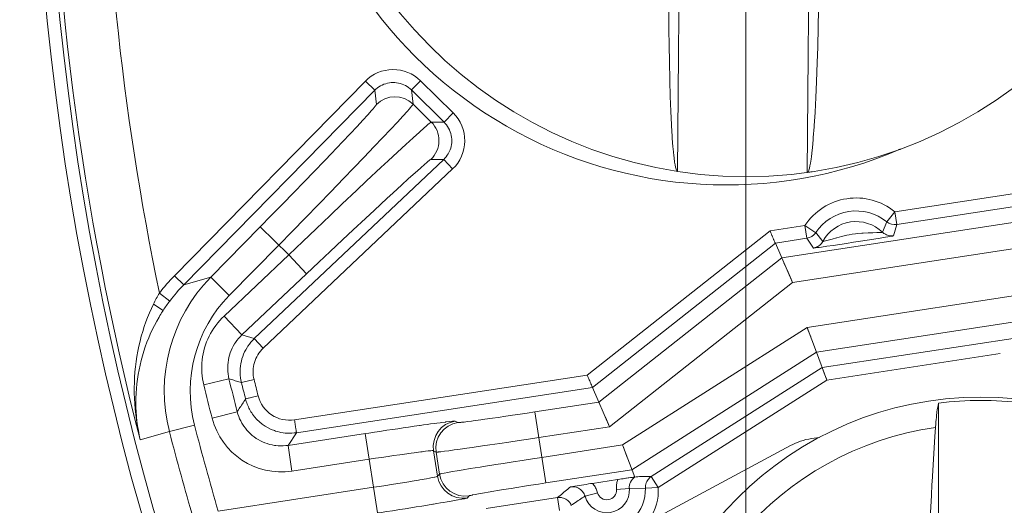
# Model space of a CAD drawing. Header units: inches. Extents: x 0 to 210, y -297 to 0.
# Tile 11 of 76: x 77.94 to 85.53, y -209.43 to -205.69. Entities that reach past the tile are written whole.
import ezdxf

# ---------------------------------------------------------------- set-up
doc = ezdxf.new("R2010")
doc.units = ezdxf.units.IN
doc.header["$MEASUREMENT"] = 0
doc.layers.add('Lag 4', color=7, linetype='Continuous')

msp = doc.modelspace()

# ---------------------------------------------------------------- linework, layer by layer
at = {"layer": 'Lag 4', "color": 7, "lineweight": 13, "true_color": 0xffffff}
msp.add_lwpolyline([(83.5343, -204.4452), (83.5343, -236.3732)], dxfattribs=at)
at = {"layer": 'Lag 4', "color": 7, "lineweight": 9, "true_color": 0xffffff}
for points in [[(83.0243, -204.7413), (83.008, -206.8548)], [(84.008, -206.8625), (84.0243, -204.749)], [(83.008, -206.8548), (83.0059, -206.8539), (83.0041, -206.8523), (83.0022, -206.8497), (83.0003, -206.8461), (82.9973, -206.8385), (82.9965, -206.8361), (82.9928, -206.8229), (82.9927, -206.8223), (82.989, -206.8049), (82.9854, -206.7839), (82.9808, -206.7508), (82.9785, -206.7311), (82.9735, -206.6814), (82.972, -206.6647), (82.9669, -206.5991), (82.9659, -206.5852), (82.9609, -206.5019), (82.9605, -206.4935), (82.9557, -206.393), (82.9555, -206.3905), (82.9513, -206.2774), (82.9477, -206.1552), (82.9444, -206.0058), (82.9426, -205.8885), (82.9413, -205.7567), (82.9405, -205.6009)], [(84.0948, -205.6098), (84.0922, -205.7415), (84.0883, -205.8973), (84.0847, -206.0145), (84.0791, -206.1639), (84.0736, -206.286), (84.0676, -206.3991), (84.0675, -206.4015), (84.0611, -206.5019), (84.0606, -206.5103), (84.0542, -206.5936), (84.0531, -206.6075), (84.047, -206.673), (84.0452, -206.6897), (84.0394, -206.7393), (84.0368, -206.759), (84.0317, -206.7919), (84.0278, -206.8129), (84.0238, -206.8303), (84.0237, -206.8308), (84.0199, -206.8439), (84.019, -206.8464), (84.0159, -206.8539), (84.0139, -206.8575), (84.0119, -206.8601), (84.0101, -206.8617), (84.008, -206.8625)], [(80.9556, -206.2272), (81.0257, -206.1559)], [(81.0257, -206.1559), (81.2778, -206.4036)], [(79.1292, -207.6578), (80.6015, -206.1596)], [(79.2003, -207.7281), (80.6728, -206.2297)], [(80.6015, -206.1596), (80.6728, -206.2297)], [(80.9556, -206.2272), (80.9453, -206.2178), (80.9342, -206.2091), (80.9222, -206.201), (80.9095, -206.1937), (80.8976, -206.1879), (80.8839, -206.1823), (80.8699, -206.1777), (80.8558, -206.1742), (80.8417, -206.1717), (80.8276, -206.1702), (80.8137, -206.1698), (80.7998, -206.1705), (80.7858, -206.1722), (80.7717, -206.1749), (80.7576, -206.1787), (80.7437, -206.1835), (80.7302, -206.1893), (80.7184, -206.1953), (80.7058, -206.2029), (80.6939, -206.2111), (80.6829, -206.2201), (80.6728, -206.2297)], [(80.6859, -206.3389), (80.6728, -206.2297)], [(80.9556, -206.2272), (80.9687, -206.3364)], [(80.9556, -206.2272), (81.2077, -206.4749)], [(79.7908, -207.2817), (79.8758, -207.1951), (79.9667, -207.1021), (80.0448, -207.0219), (80.1354, -206.9286), (80.2002, -206.8616), (80.2904, -206.7679), (80.3362, -206.7202), (80.426, -206.626), (80.4848, -206.5639), (80.5369, -206.5083), (80.5818, -206.4599), (80.6191, -206.4192), (80.6484, -206.3864), (80.6599, -206.3731), (80.6694, -206.362), (80.6767, -206.353), (80.6819, -206.3461), (80.685, -206.3414), (80.6857, -206.3403), (80.6859, -206.3389)], [(80.9687, -206.3364), (80.9683, -206.338), (80.9676, -206.3392), (80.9639, -206.3445), (80.9578, -206.3523), (80.9492, -206.3626), (80.9382, -206.3754), (80.9247, -206.3906), (80.8907, -206.4282), (80.8475, -206.475), (80.7955, -206.5306), (80.7351, -206.5946), (80.6671, -206.6661), (80.5919, -206.7447), (80.5103, -206.8296), (80.4357, -206.907), (80.3313, -207.0147), (80.2412, -207.1074), (80.1364, -207.2148), (80.0385, -207.3148), (79.9334, -207.4219)], [(81.1087, -206.474), (80.9687, -206.3364)], [(81.2778, -206.4036), (81.2077, -206.4749)], [(81.1087, -206.474), (81.1071, -206.4746), (81.106, -206.4753), (81.1008, -206.4791), (81.0931, -206.4853), (81.0828, -206.494), (81.0701, -206.5051), (81.0549, -206.5186), (81.0171, -206.5526), (80.9699, -206.5955), (80.9137, -206.647), (80.8489, -206.7066), (80.7763, -206.7737), (80.7202, -206.8257), (80.6105, -206.9282), (80.5321, -207.0019), (80.423, -207.105), (80.3292, -207.194), (80.2205, -207.2975), (80.1192, -207.394), (80.0105, -207.4976)], [(81.1087, -206.474), (81.2077, -206.4749)], [(81.2049, -206.7629), (81.2146, -206.753), (81.2238, -206.7422), (81.2323, -206.7305), (81.2401, -206.7181), (81.247, -206.705), (81.248, -206.703), (81.2538, -206.6894), (81.2586, -206.6755), (81.2624, -206.6615), (81.2652, -206.6474), (81.2669, -206.6334), (81.2675, -206.6195), (81.2671, -206.6056), (81.2657, -206.5916), (81.2632, -206.5774), (81.2597, -206.5633), (81.2551, -206.5494), (81.2496, -206.5357), (81.2486, -206.5336), (81.242, -206.5204), (81.2345, -206.5079), (81.2262, -206.496), (81.2172, -206.485), (81.2077, -206.4749)], [(84.7122, -206.6877), (84.7158, -206.6862)], [(84.7122, -206.6877), (84.7145, -206.6867)], [(84.7127, -206.6887), (84.7178, -206.6865)], [(84.7128, -206.6875), (84.7174, -206.6856)], [(84.72, -206.685), (84.7228, -206.6837)], [(84.7202, -206.6855), (84.7261, -206.683)], [(84.7228, -206.684), (84.726, -206.6826)], [(81.2049, -206.7629), (79.745, -208.143)], [(81.1059, -206.7619), (81.1045, -206.7624), (81.1035, -206.763), (81.0988, -206.7662), (81.092, -206.7715), (81.0829, -206.7788), (81.0717, -206.7883), (81.0583, -206.7998), (81.0251, -206.8288), (80.9838, -206.8657), (80.9347, -206.91), (80.8783, -206.9614), (80.8151, -207.0194), (80.7664, -207.0643), (80.6708, -207.1527), (80.6025, -207.2162), (80.5073, -207.3051), (80.4255, -207.3816), (80.3306, -207.4707), (80.2423, -207.5538), (80.1476, -207.6432)], [(81.2049, -206.7629), (81.1059, -206.7619)], [(81.2049, -206.7629), (81.2736, -206.8356)], [(81.2736, -206.8356), (79.8139, -208.2155)], [(84.6828, -207.165), (86.7311, -206.8516)], [(84.6979, -207.2638), (86.6474, -206.9655)], [(85.9286, -207.1957), (83.8112, -207.5197)], [(84.6198, -207.2426), (84.6828, -207.165)], [(84.6979, -207.2638), (84.6828, -207.165)], [(79.7908, -207.2817), (79.4091, -207.6701)], [(79.7908, -207.2817), (80.0105, -207.4976)], [(83.7211, -207.3122), (83.9896, -207.2711)], [(83.9896, -207.2711), (84.0047, -207.3699)], [(83.9896, -207.2711), (84.0727, -207.3266)], [(84.5876, -207.3233), (84.6198, -207.2426)], [(84.6979, -207.2638), (84.6724, -207.3504)], [(82.3106, -208.4243), (83.7211, -207.3122)], [(83.7211, -207.3122), (83.724, -207.319), (83.728, -207.3286), (83.7319, -207.3382), (83.7357, -207.3478), (83.7364, -207.3497), (83.7402, -207.3594), (83.7439, -207.369), (83.7478, -207.3786), (83.7488, -207.3811), (83.753, -207.3905), (83.7574, -207.3994), (83.7584, -207.4013), (83.7608, -207.405), (83.7612, -207.4054), (83.7623, -207.407)], [(84.0047, -207.3699), (83.7623, -207.407)], [(84.0549, -207.4449), (84.0047, -207.3699)], [(84.6724, -207.3504), (84.672, -207.3507), (84.6719, -207.3507), (84.6705, -207.3511), (84.6682, -207.3517), (84.665, -207.3523), (84.656, -207.3541), (84.6438, -207.3563), (84.6287, -207.3589), (84.611, -207.3619), (84.5692, -207.3688), (84.5214, -207.3764), (84.4703, -207.3845), (84.4175, -207.3926), (84.3641, -207.4008), (84.3108, -207.409), (84.258, -207.4169), (84.2067, -207.4246), (84.1589, -207.4315), (84.117, -207.4375), (84.0991, -207.4399), (84.0839, -207.4419), (84.0716, -207.4435), (84.0626, -207.4445), (84.0593, -207.4448), (84.0569, -207.445), (84.0555, -207.445), (84.0554, -207.445), (84.0549, -207.4449)], [(84.0729, -207.3263), (84.1277, -207.3937)], [(84.1277, -207.3937), (84.1283, -207.3939), (84.1291, -207.3936), (84.1317, -207.393), (84.1329, -207.3929), (84.1373, -207.3919), (84.139, -207.3915), (84.1473, -207.3895), (84.1577, -207.3869), (84.1699, -207.3837), (84.199, -207.3757), (84.2333, -207.366), (84.2354, -207.3654), (84.2713, -207.3557), (84.2828, -207.3529), (84.3122, -207.3461), (84.3296, -207.3425), (84.3546, -207.3382), (84.3798, -207.3348), (84.3974, -207.333), (84.4276, -207.3307), (84.4393, -207.33), (84.4766, -207.3285), (84.4787, -207.3285), (84.5143, -207.3275), (84.5444, -207.3263), (84.557, -207.3258), (84.5676, -207.3252), (84.5762, -207.3246), (84.578, -207.3245), (84.5824, -207.3241), (84.5836, -207.3239), (84.5863, -207.3237), (84.5871, -207.3237), (84.5876, -207.3233)], [(84.5877, -207.3234), (84.5907, -207.3261), (84.5978, -207.3317), (84.6054, -207.3367), (84.6098, -207.3392), (84.6182, -207.3431), (84.6269, -207.3463), (84.6359, -207.3488), (84.645, -207.3505), (84.6542, -207.3513), (84.6633, -207.3513), (84.6724, -207.3504)], [(79.9334, -207.4219), (79.5518, -207.8103)], [(82.3518, -208.5192), (83.7623, -207.407)], [(83.8936, -207.7094), (83.7623, -207.407)], [(85.9588, -207.3933), (83.8936, -207.7094)], [(84.055, -207.4449), (84.0598, -207.444), (84.0686, -207.4417), (84.0771, -207.4385), (84.0809, -207.4368), (84.0891, -207.4325), (84.0969, -207.4275), (84.1043, -207.4219), (84.1111, -207.4156), (84.1173, -207.4088), (84.1229, -207.4015), (84.1276, -207.3938)], [(79.5115, -207.9694), (80.0105, -207.4976)], [(80.0105, -207.4976), (80.1479, -207.643)], [(83.8112, -207.5197), (82.4007, -208.6318)], [(83.8139, -207.526), (83.8119, -207.5214), (83.8111, -207.5198)], [(83.843, -207.5928), (83.8277, -207.5579)], [(79.2003, -207.7281), (79.1292, -207.6578)], [(79.2003, -207.7281), (79.4091, -207.6701)], [(79.5518, -207.8103), (79.4091, -207.6701)], [(79.6489, -208.1147), (80.1476, -207.6432)], [(83.8936, -207.7094), (83.8828, -207.6841), (83.8519, -207.6135)], [(79.2003, -207.7281), (79.1991, -207.7268)], [(83.8936, -207.7094), (82.4831, -208.8216)], [(84.0062, -208.0561), (86.0132, -207.749)], [(79.0927, -207.853), (79.013, -207.7928)], [(78.8653, -208.9217), (78.8585, -208.8925), (78.85, -208.8517), (78.8425, -208.8107), (78.836, -208.7696), (78.8306, -208.7284), (78.8263, -208.6872), (78.8229, -208.6459), (78.8207, -208.6046), (78.8194, -208.5634), (78.8193, -208.5223), (78.8201, -208.4814), (78.822, -208.4406), (78.825, -208.4), (78.825, -208.3998), (78.829, -208.3595), (78.834, -208.3194), (78.8399, -208.2796), (78.8469, -208.2402), (78.8549, -208.2012), (78.8638, -208.1627), (78.8737, -208.1247), (78.8845, -208.0873), (78.8962, -208.0505), (78.9088, -208.0143), (78.9223, -207.9788), (78.9366, -207.944), (78.9517, -207.9099), (78.9676, -207.8765)], [(79.0423, -207.925), (78.9677, -207.8765)], [(79.0103, -207.9768), (78.9922, -208.0087), (78.975, -208.0412), (78.9586, -208.0744), (78.9432, -208.108), (78.9312, -208.136), (78.9175, -208.1705), (78.9047, -208.2053), (78.8929, -208.2405), (78.8822, -208.2759), (78.8725, -208.3115), (78.8638, -208.3473), (78.8562, -208.3832), (78.8496, -208.4192), (78.844, -208.4552), (78.8395, -208.4914), (78.8361, -208.5277), (78.8336, -208.5642), (78.8322, -208.6008), (78.8319, -208.6375), (78.8326, -208.6742), (78.834, -208.706), (78.8367, -208.7425), (78.8403, -208.7789), (78.8451, -208.815), (78.8508, -208.8509), (78.8575, -208.8864), (78.8652, -208.9216)], [(79.0423, -207.925), (79.0367, -207.9337)], [(79.5115, -207.9694), (79.4947, -207.986), (79.4785, -208.0034), (79.463, -208.0217), (79.4482, -208.0407), (79.4343, -208.0605), (79.4331, -208.0622), (79.42, -208.0826), (79.4079, -208.1035), (79.3966, -208.1249), (79.3864, -208.1466), (79.3772, -208.1687), (79.369, -208.1909), (79.3618, -208.2134), (79.3556, -208.2361), (79.3504, -208.2593), (79.3462, -208.2828), (79.343, -208.3066), (79.3408, -208.3307), (79.3397, -208.3548), (79.3396, -208.379), (79.3396, -208.3812), (79.3407, -208.4053), (79.3428, -208.4293), (79.3459, -208.4531), (79.35, -208.4765), (79.3551, -208.4996)], [(79.6489, -208.1147), (79.5115, -207.9694)], [(84.0781, -208.2474), (86.0435, -207.9467)], [(79.6489, -208.1147), (79.6355, -208.128), (79.6229, -208.1422), (79.6109, -208.1571), (79.5996, -208.1728), (79.5927, -208.1835), (79.5829, -208.2001), (79.574, -208.2172), (79.5662, -208.2346), (79.5593, -208.2523), (79.5535, -208.2702), (79.5487, -208.2884), (79.5449, -208.307), (79.5421, -208.3259), (79.5402, -208.345), (79.5395, -208.3643), (79.5395, -208.377), (79.5405, -208.3963), (79.5424, -208.4153), (79.5454, -208.4341), (79.5494, -208.4525)], [(79.6489, -208.1147), (79.745, -208.143)], [(82.5841, -208.9621), (84.0062, -208.0561)], [(84.0062, -208.0561), (84.0158, -208.0813)], [(84.0062, -208.0561), (84.078, -208.2474)], [(84.0158, -208.0813), (84.0339, -208.1299)], [(85.7474, -208.1178), (84.1228, -208.3664)], [(79.7451, -208.143), (79.7317, -208.1563), (79.719, -208.1705), (79.707, -208.1854), (79.6958, -208.2011), (79.6889, -208.2118), (79.6791, -208.2284), (79.6702, -208.2455), (79.6624, -208.2629), (79.6555, -208.2806), (79.6497, -208.2985), (79.6449, -208.3167), (79.6411, -208.3352), (79.6382, -208.3542), (79.6364, -208.3733), (79.6356, -208.3926), (79.6357, -208.4053), (79.6366, -208.4246), (79.6386, -208.4436), (79.6416, -208.4624), (79.6456, -208.4808)], [(79.745, -208.143), (79.8139, -208.2155)], [(79.8139, -208.2155), (79.8027, -208.2268), (79.7921, -208.2389), (79.7822, -208.2518), (79.7805, -208.2544), (79.7716, -208.2681), (79.7636, -208.2823), (79.7566, -208.2968), (79.7506, -208.3117), (79.7456, -208.3268), (79.7416, -208.3422), (79.7386, -208.358), (79.7366, -208.3741), (79.7357, -208.3903), (79.7357, -208.4066), (79.7359, -208.4097), (79.7372, -208.4259), (79.7395, -208.4418), (79.7428, -208.4574)], [(82.656, -209.1534), (84.0781, -208.2474)], [(84.0756, -208.2409), (84.0774, -208.2457), (84.078, -208.2474)], [(84.0781, -208.2474), (84.1587, -208.462)], [(85.4938, -208.2577), (84.1587, -208.462)], [(80.0547, -208.7688), (82.3106, -208.4243)], [(82.3518, -208.5192), (82.3496, -208.5138), (82.3487, -208.5113), (82.3479, -208.5092), (82.3439, -208.4997), (82.3397, -208.4902), (82.3388, -208.4881), (82.3346, -208.4787), (82.3303, -208.4692), (82.3262, -208.4598), (82.3231, -208.4528), (82.3189, -208.4433), (82.3148, -208.4338), (82.3106, -208.4243)], [(84.1228, -208.3664), (82.8054, -209.2056)], [(84.1275, -208.3789), (84.1233, -208.3679), (84.1227, -208.3664)], [(84.1465, -208.429), (84.1354, -208.4002), (84.1311, -208.3884)], [(84.1587, -208.462), (84.1526, -208.4452), (84.1465, -208.429)], [(79.3551, -208.4996), (79.5493, -208.4521)], [(79.6456, -208.4808), (79.636, -208.478), (79.6264, -208.4752), (79.6167, -208.4723), (79.6071, -208.4695), (79.5975, -208.4667), (79.5879, -208.4638), (79.5783, -208.461), (79.5687, -208.4582), (79.559, -208.4553), (79.5494, -208.4525)], [(79.6457, -208.4812), (79.7428, -208.4574)], [(84.1587, -208.462), (82.8592, -209.2899)], [(79.6774, -208.6077), (79.7742, -208.5829)], [(80.0694, -208.8677), (82.3518, -208.5192)], [(82.4831, -208.8216), (82.3518, -208.5192)], [(79.6132, -208.7065), (79.6165, -208.7014), (79.6228, -208.6915), (79.6292, -208.6816), (79.6339, -208.6744), (79.6404, -208.6646), (79.6469, -208.6548), (79.6533, -208.645), (79.6582, -208.6375), (79.6646, -208.6275), (79.671, -208.6176), (79.6774, -208.6077)], [(79.6774, -208.6077), (79.6788, -208.6074)], [(79.6904, -208.6044), (79.7119, -208.5988)], [(82.4007, -208.6318), (81.9081, -208.7071)], [(82.4035, -208.6382), (82.4015, -208.6336), (82.4009, -208.6318)], [(84.9961, -208.8269), (84.9964, -208.8223), (84.9979, -208.8034), (84.9994, -208.7846), (85.0012, -208.7658), (85.0027, -208.751), (85.0047, -208.7322), (85.007, -208.7134), (85.0076, -208.7085), (85.0103, -208.6897), (85.0134, -208.6711), (85.0165, -208.6551), (85.0202, -208.6396)], [(85.0202, -208.6396), (85.0202, -210.2475)], [(79.6132, -208.7065), (79.4195, -208.7564)], [(79.6132, -208.7065), (79.6183, -208.7243), (79.6245, -208.742), (79.6317, -208.7595), (79.64, -208.7769), (79.6493, -208.7939), (79.654, -208.8018), (79.6647, -208.8181), (79.6762, -208.8338), (79.6885, -208.8489), (79.7015, -208.8631), (79.7152, -208.8765), (79.7294, -208.889), (79.7441, -208.9006), (79.7592, -208.9112), (79.7749, -208.921), (79.7914, -208.93), (79.8085, -208.9381), (79.8261, -208.9454), (79.8444, -208.9518), (79.863, -208.9572), (79.8819, -208.9616), (79.9011, -208.965), (79.9104, -208.9663), (79.9297, -208.9681), (79.9489, -208.9689), (79.9679, -208.9687), (79.9866, -208.9674), (80.0049, -208.9651)], [(81.3139, -208.7895), (81.3155, -208.7899), (81.3178, -208.7897), (81.3243, -208.7892), (81.3273, -208.789), (81.3377, -208.7881), (81.3422, -208.7876), (81.3624, -208.7852), (81.3878, -208.7821), (81.4181, -208.7782), (81.4326, -208.7763), (81.4921, -208.7681), (81.5222, -208.7639), (81.5816, -208.7555), (81.624, -208.7494), (81.6834, -208.7407), (81.7344, -208.7332), (81.7938, -208.7244), (81.8488, -208.7161), (81.9081, -208.7071)], [(81.9919, -209.255), (81.9082, -208.7071)], [(79.0904, -208.8589), (79.284, -208.8089)], [(80.0694, -208.8677), (80.069, -208.8635), (80.0683, -208.8597), (80.068, -208.858), (80.0664, -208.8481), (80.0651, -208.8382), (80.0648, -208.8359), (80.0634, -208.826), (80.0618, -208.8161), (80.0603, -208.8062), (80.0591, -208.7984), (80.0576, -208.7886), (80.0561, -208.7787), (80.0547, -208.7688)], [(80.6008, -208.8742), (80.6286, -208.8699), (80.6703, -208.8636), (80.7121, -208.8573), (80.7259, -208.8552), (80.7676, -208.849), (80.8093, -208.8428), (80.8511, -208.8366), (80.8928, -208.8305), (80.9346, -208.8244), (80.9763, -208.8184), (81.0181, -208.8125)], [(81.0181, -208.8125), (81.0228, -208.8118), (81.0504, -208.8079), (81.0779, -208.804), (81.1041, -208.8004), (81.1317, -208.7967), (81.1511, -208.794), (81.1787, -208.7904), (81.1907, -208.7888), (81.2183, -208.7853), (81.2223, -208.7848), (81.25, -208.7815), (81.2733, -208.779), (81.2818, -208.7782), (81.2881, -208.7778), (81.2922, -208.7778), (81.2928, -208.7778), (81.2941, -208.778)], [(81.2941, -208.778), (81.3139, -208.7895)], [(82.472, -208.7965), (82.4512, -208.7481)], [(82.4831, -208.8216), (82.472, -208.7965)], [(78.8652, -208.9216), (79.0904, -208.8589)], [(79.9002, -208.8517), (79.9084, -208.8545), (79.9248, -208.8594), (79.9415, -208.8635), (79.9497, -208.8652), (79.9666, -208.8681), (79.9837, -208.8701), (80.0009, -208.8713), (80.0181, -208.8716), (80.0353, -208.8711), (80.0524, -208.8698), (80.0694, -208.8677)], [(80.0694, -208.8677), (80.0049, -208.9652)], [(80.6008, -208.8742), (80.0049, -208.9652)], [(80.6007, -208.8742), (80.6943, -209.4861)], [(82.4831, -208.8216), (81.9383, -208.9047)], [(84.9961, -208.8269), (84.9912, -208.8959), (84.9853, -208.9833), (84.9798, -209.0708), (84.9746, -209.1582), (84.9697, -209.2457), (84.9687, -209.2642), (84.9642, -209.3517), (84.9599, -209.4392), (84.9559, -209.5267), (84.9521, -209.6143), (84.9486, -209.7018)], [(80.0351, -209.1628), (80.0049, -208.9652)], [(81.1464, -209.0174), (81.1478, -209.0175), (81.1481, -209.0175), (81.1516, -209.0174), (81.1615, -209.0165), (81.1642, -209.0162), (81.184, -209.0139), (81.2109, -209.0105), (81.2447, -209.0061), (81.285, -209.0006), (81.3315, -208.9942), (81.3837, -208.9868), (81.4239, -208.9811), (81.503, -208.9696), (81.5596, -208.9614), (81.6387, -208.9497), (81.7067, -208.9396), (81.7858, -208.9278), (81.8592, -208.9167), (81.9383, -208.9047)], [(81.9617, -209.0573), (82.5841, -208.9621)], [(82.5841, -208.9621), (82.6771, -209.2095)], [(82.5841, -208.9621), (82.5933, -208.9871), (82.62, -209.0576)], [(84.1026, -208.9034), (84.04, -208.9129)], [(81.1266, -209.006), (81.1253, -209.0055), (81.1233, -209.0055), (81.1168, -209.0058), (81.1153, -209.0058), (81.1061, -209.0064), (81.1029, -209.0068), (81.086, -209.0084), (81.0649, -209.0108), (81.0396, -209.0139), (81.0275, -209.0154), (80.9779, -209.0219), (80.9528, -209.0252), (80.9032, -209.0321), (80.8678, -209.0371), (80.8183, -209.0441), (80.7758, -209.0503), (80.7263, -209.0576), (80.6804, -209.0644), (80.6309, -209.0719)], [(81.1568, -209.2033), (81.1266, -209.006)], [(81.1464, -209.0174), (81.1266, -209.006)], [(81.1464, -209.0174), (81.1723, -209.1865)], [(83.8777, -208.967), (82.809, -209.5426)], [(80.6309, -209.0719), (80.0351, -209.1628)], [(81.9617, -209.0573), (81.8883, -209.0686), (81.8092, -209.0809), (81.7414, -209.0915), (81.6623, -209.1039), (81.6058, -209.1128), (81.5268, -209.1254), (81.4867, -209.1318), (81.4078, -209.1446), (81.3558, -209.1531), (81.3095, -209.1608), (81.2695, -209.1677), (81.2359, -209.1735), (81.2092, -209.1784), (81.1896, -209.1822), (81.1825, -209.1837), (81.1772, -209.1849), (81.1738, -209.1858), (81.1735, -209.1859), (81.1723, -209.1865)], [(81.1568, -209.2033), (81.1723, -209.1865)], [(81.9919, -209.255), (82.656, -209.1534)], [(82.6553, -209.1515), (82.656, -209.1534)], [(80.6641, -209.2884), (80.7098, -209.2813), (80.7592, -209.2736), (80.8015, -209.2669), (80.8509, -209.259), (80.8863, -209.2533), (80.9357, -209.2452), (80.9608, -209.241), (81.0101, -209.2326), (81.0218, -209.2306), (81.0711, -209.2218), (81.0959, -209.2172), (81.1168, -209.2131), (81.1335, -209.2097), (81.1368, -209.209), (81.1458, -209.2068), (81.1476, -209.2063), (81.1537, -209.2047), (81.1557, -209.2042), (81.1568, -209.2033)], [(81.9919, -209.255), (81.9369, -209.2635), (81.8776, -209.2727), (81.8267, -209.2806), (81.7674, -209.29), (81.7251, -209.2967), (81.6659, -209.3063), (81.6358, -209.3112), (81.5766, -209.321), (81.5621, -209.3234), (81.503, -209.3335), (81.4729, -209.3388), (81.4478, -209.3434), (81.4278, -209.3472), (81.4234, -209.3481), (81.4131, -209.3503), (81.4102, -209.351), (81.4039, -209.3525), (81.4016, -209.353), (81.4002, -209.3539)], [(82.3532, -209.2577), (82.3378, -209.2601), (82.3208, -209.2627), (82.3037, -209.2654), (82.3021, -209.2656), (82.2851, -209.2684), (82.268, -209.2711), (82.251, -209.2739), (82.234, -209.2766), (82.217, -209.2795), (82.2, -209.2823), (82.183, -209.2851)], [(82.5458, -209.2282), (82.3532, -209.2577)], [(82.3532, -209.2577), (82.3582, -209.2641), (82.363, -209.2708), (82.3675, -209.2777), (82.3717, -209.2848), (82.3757, -209.292), (82.3793, -209.2994), (82.3826, -209.3069), (82.3857, -209.3146), (82.3884, -209.3223), (82.3907, -209.3302)], [(82.5364, -209.3049), (82.536, -209.2972), (82.5359, -209.2894), (82.5361, -209.2816), (82.5366, -209.2739), (82.5374, -209.2661), (82.5385, -209.2584), (82.5399, -209.2507), (82.5416, -209.2431), (82.5436, -209.2356), (82.5458, -209.2282)], [(82.5458, -209.2282), (82.5495, -209.2276), (82.5626, -209.2256), (82.5757, -209.2237), (82.5889, -209.2217), (82.5959, -209.2207), (82.609, -209.2188), (82.6146, -209.2179), (82.6278, -209.2161), (82.6318, -209.2155), (82.6449, -209.2136), (82.6469, -209.2133), (82.66, -209.2115), (82.6664, -209.2107), (82.6717, -209.21), (82.6723, -209.21), (82.6755, -209.2096), (82.676, -209.2095), (82.6771, -209.2095)], [(82.6781, -209.2089), (82.6877, -209.2078), (82.7004, -209.2067), (82.7131, -209.206), (82.7183, -209.2059), (82.731, -209.2058), (82.7438, -209.206), (82.7545, -209.206), (82.7672, -209.206), (82.78, -209.2058), (82.7927, -209.2057), (82.8054, -209.2056)], [(82.8052, -209.2052), (82.7971, -209.211), (82.7895, -209.2178), (82.7879, -209.2194), (82.7811, -209.2271), (82.7753, -209.2354), (82.7703, -209.2441), (82.7663, -209.2532), (82.7632, -209.2629), (82.761, -209.273), (82.7599, -209.2834), (82.7598, -209.2848), (82.7598, -209.2952)], [(82.8592, -209.2899), (82.8054, -209.2056)], [(79.4667, -209.4716), (80.6641, -209.2884)], [(82.183, -209.2851), (82.1728, -209.2933), (82.1627, -209.3015), (82.1525, -209.3097), (82.1424, -209.3179), (82.1322, -209.3261), (82.1221, -209.3343), (82.1119, -209.3425), (82.1018, -209.3507), (82.0916, -209.3589), (82.0815, -209.3671)], [(82.2944, -209.357), (82.2913, -209.3477), (82.2871, -209.3384), (82.2819, -209.3295), (82.2811, -209.3284), (82.2749, -209.32), (82.268, -209.3125), (82.2604, -209.3057), (82.2524, -209.2999), (82.2438, -209.295), (82.2346, -209.2909), (82.2248, -209.2877), (82.2147, -209.2855), (82.2133, -209.2852), (82.203, -209.2842), (82.1928, -209.2841), (82.183, -209.2851)], [(82.3933, -209.3295), (82.2944, -209.357)], [(82.5337, -209.3051), (82.6361, -209.2978)], [(82.6356, -209.298), (82.7598, -209.2952)], [(82.8592, -209.2899), (82.7593, -209.2944)], [(80.6943, -209.4861), (80.7235, -209.4816), (80.7663, -209.475), (80.8091, -209.4684), (80.8228, -209.4662), (80.8656, -209.4595), (80.9084, -209.4528), (80.9512, -209.4461), (80.9939, -209.4392), (81.0367, -209.4324), (81.0795, -209.4254), (81.1222, -209.4185)], [(81.1222, -209.4185), (81.1269, -209.4177), (81.1532, -209.4133), (81.1796, -209.409), (81.2046, -209.4047), (81.231, -209.4003), (81.2494, -209.3971), (81.2757, -209.3925), (81.2871, -209.3905), (81.3134, -209.3858), (81.3172, -209.3851), (81.3434, -209.3802), (81.3655, -209.3758), (81.3734, -209.3741), (81.3793, -209.3726), (81.383, -209.3715), (81.3836, -209.3713), (81.3847, -209.3707)], [(81.4002, -209.3539), (81.3847, -209.3707)], [(82.0815, -209.3671), (81.5335, -209.4509)], [(82.0815, -209.3671), (82.0914, -209.3661), (82.1016, -209.3661), (82.1119, -209.3672), (82.1176, -209.3683), (82.1275, -209.3709), (82.137, -209.3745), (82.1459, -209.379), (82.1543, -209.3843), (82.1623, -209.3906), (82.1697, -209.3978), (82.1763, -209.4057), (82.1788, -209.4091), (82.1842, -209.4178), (82.1886, -209.4268)], [(82.0815, -209.3671), (82.0966, -209.4659)], [(82.2944, -209.357), (82.2835, -209.3635), (82.2727, -209.3701), (82.262, -209.3769), (82.2513, -209.3838), (82.2408, -209.3907), (82.2302, -209.3978), (82.2197, -209.4049), (82.2093, -209.4121), (82.1989, -209.4194), (82.1886, -209.4268)], [(82.1858, -209.4279), (82.1886, -209.4268)]]:
    msp.add_lwpolyline(points, dxfattribs=at)
for points in [[(122.0343, -203.4452), (122.0343, -191.2949), (112.1846, -181.4452), (100.0343, -181.4452), (87.8841, -181.4452), (78.0343, -191.2949), (78.0343, -203.4452), (78.0343, -215.5955), (87.8841, -225.4452), (100.0343, -225.4452), (112.1846, -225.4452), (122.0343, -215.5955), (122.0343, -203.4452)], [(121.9357, -203.4452), (121.9357, -191.3494), (112.1301, -181.5438), (100.0343, -181.5438), (87.9385, -181.5438), (78.1329, -191.3494), (78.1329, -203.4452), (78.1329, -215.541), (87.9385, -225.3466), (100.0343, -225.3466), (112.1301, -225.3466), (121.9357, -215.541), (121.9357, -203.4452)], [(86.9843, -203.4452), (86.9843, -201.5398), (85.4397, -199.9952), (83.5343, -199.9952), (81.6289, -199.9952), (80.0843, -201.5398), (80.0843, -203.4452), (80.0843, -205.3506), (81.6289, -206.8952), (83.5343, -206.8952), (85.4397, -206.8952), (86.9843, -205.3506), (86.9843, -203.4452)], [(87.9952, -211.2433), (87.9952, -209.7798), (86.8088, -208.5933), (85.3452, -208.5933), (83.8817, -208.5933), (82.6952, -209.7798), (82.6952, -211.2433), (82.6952, -212.7069), (83.8817, -213.8933), (85.3452, -213.8933), (86.8088, -213.8933), (87.9952, -212.7069), (87.9952, -211.2433)]]:
    msp.add_open_spline(points, degree=3, knots=[0, 0, 0, 0, 1, 1, 1, 2, 2, 2, 3, 3, 3, 4, 4, 4, 4], dxfattribs=at)
for points in [[(78.8333, -198.0938), (77.9362, -201.648), (77.947, -205.3707), (78.8647, -208.9196)], [(78.9882, -199.2192), (78.4199, -202.0496), (78.4283, -204.9656), (79.013, -207.7928)], [(80.0094, -203.9744), (80.1401, -205.0357), (80.7623, -205.9737), (81.6893, -206.5067)], [(80.8128, -206.0699), (80.7333, -206.0706), (80.6573, -206.1028), (80.6015, -206.1596)], [(81.0257, -206.1559), (80.969, -206.1001), (80.8924, -206.0692), (80.8128, -206.0699)], [(80.9687, -206.3364), (80.8899, -206.2591), (80.7633, -206.2602), (80.6859, -206.3389)], [(81.2778, -206.4036), (81.3359, -206.4607), (81.3683, -206.539), (81.3675, -206.6205)], [(81.1087, -206.474), (81.1474, -206.5121), (81.169, -206.5642), (81.1685, -206.6186)], [(81.6893, -206.5067), (82.6163, -207.0396), (83.7401, -207.1054), (84.723, -206.6843)], [(81.1685, -206.6186), (81.1679, -206.6729), (81.1453, -206.7246), (81.1059, -206.7619)], [(81.3675, -206.6205), (81.3667, -206.7019), (81.3328, -206.7796), (81.2736, -206.8356)], [(84.008, -206.8625), (84.0204, -206.8608), (84.0328, -206.859), (84.0451, -206.8572)], [(84.3127, -207.0646), (84.1807, -207.0848), (84.0633, -207.1598), (83.9896, -207.2711)], [(84.6828, -207.165), (84.5791, -207.0809), (84.4447, -207.0444), (84.3127, -207.0646)], [(84.3278, -207.1634), (84.2237, -207.1794), (84.1311, -207.2385), (84.0729, -207.3263)], [(84.6198, -207.2426), (84.538, -207.1763), (84.4319, -207.1475), (84.3278, -207.1634)], [(84.3402, -207.2442), (84.2498, -207.258), (84.1712, -207.3134), (84.1277, -207.3937)], [(84.5876, -207.3233), (84.5221, -207.2597), (84.4305, -207.2304), (84.3402, -207.2442)], [(84.6198, -207.2426), (84.6417, -207.2604), (84.67, -207.2681), (84.6979, -207.2638)], [(84.0047, -207.3699), (84.0324, -207.3657), (84.0571, -207.35), (84.0727, -207.3266)], [(79.4091, -207.6701), (79.1017, -207.983), (78.9807, -208.4342), (79.0904, -208.8589)], [(79.1292, -207.6578), (79.0875, -207.7002), (79.0487, -207.7453), (79.013, -207.7928)], [(79.2003, -207.7281), (79.1617, -207.7673), (79.1258, -207.8091), (79.0927, -207.853)], [(79.013, -207.7928), (78.9968, -207.8201), (78.9817, -207.848), (78.9677, -207.8765)], [(79.5518, -207.8103), (79.2935, -208.0731), (79.1918, -208.452), (79.2839, -208.8088)], [(79.0927, -207.853), (79.0751, -207.8765), (79.0583, -207.9005), (79.0423, -207.925)], [(79.0367, -207.9337), (79.0276, -207.9479), (79.0188, -207.9622), (79.0103, -207.9768)], [(79.3551, -208.4996), (79.376, -208.5853), (79.3975, -208.6709), (79.4195, -208.7564)], [(79.5493, -208.4521), (79.5701, -208.537), (79.5914, -208.6218), (79.6132, -208.7065)], [(79.6457, -208.4812), (79.6561, -208.5234), (79.6667, -208.5656), (79.6774, -208.6077)], [(79.7428, -208.4574), (79.7531, -208.4993), (79.7636, -208.5411), (79.7742, -208.5829)], [(79.7742, -208.5829), (79.8058, -208.7079), (79.9273, -208.7884), (80.0547, -208.7688)], [(79.6774, -208.6077), (79.6809, -208.6216), (79.6852, -208.6352), (79.6904, -208.6485)], [(79.6904, -208.6485), (79.7008, -208.6752), (79.7144, -208.7006), (79.731, -208.724)], [(85.6702, -208.6396), (85.4544, -208.6126), (85.2361, -208.6126), (85.0202, -208.6396)], [(79.731, -208.724), (79.7728, -208.783), (79.8319, -208.8277), (79.9002, -208.8517)], [(79.2839, -208.8088), (79.3413, -209.0307), (79.4022, -209.2517), (79.4667, -209.4716)], [(79.4195, -208.7564), (79.49, -209.0298), (79.756, -209.2055), (80.0351, -209.1628)], [(81.2941, -208.778), (81.1849, -208.7947), (81.1099, -208.8968), (81.1266, -209.006)], [(81.3139, -208.7895), (81.2047, -208.8062), (81.1297, -208.9082), (81.1464, -209.0174)], [(79.091, -208.8611), (79.1487, -209.0843), (79.21, -209.3066), (79.2748, -209.5278)], [(84.9961, -208.8269), (83.795, -209.0005), (82.9038, -210.0298), (82.9038, -211.2433)], [(84.04, -208.9129), (83.9832, -208.9215), (83.9283, -208.9398), (83.8777, -208.967)], [(81.1723, -209.1865), (81.189, -209.2956), (81.291, -209.3705), (81.4002, -209.3539)], [(81.1568, -209.2033), (81.1735, -209.3124), (81.2755, -209.3874), (81.3847, -209.3707)], [(82.6794, -209.2086), (82.65, -209.2285), (82.6333, -209.2625), (82.6356, -209.298)], [(82.475, -209.3834), (82.4374, -209.3899), (82.401, -209.3669), (82.3907, -209.3302)], [(82.5364, -209.3049), (82.5391, -209.3429), (82.5125, -209.3768), (82.475, -209.3834)], [(82.6361, -209.2978), (82.6425, -209.387), (82.5802, -209.4666), (82.492, -209.4819)], [(82.7593, -209.295), (82.7638, -209.3829), (82.7292, -209.4682), (82.6648, -209.528)], [(82.8592, -209.2899), (82.8636, -209.3775), (82.839, -209.4641), (82.7891, -209.5363)], [(82.492, -209.4819), (82.4039, -209.4972), (82.3185, -209.4432), (82.2944, -209.357)]]:
    msp.add_open_spline(points, degree=3, dxfattribs=at)

doc.saveas('drawing.dxf')
